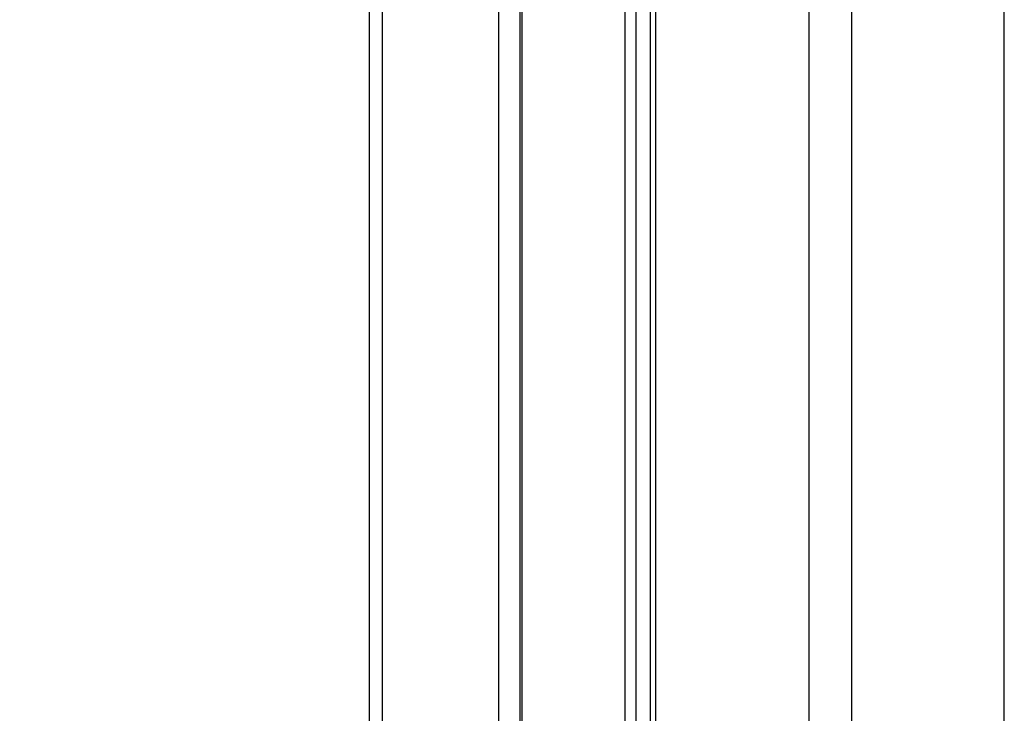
# Model space of a CAD drawing. Header units: millimetres. Extents: x 20 to 19305, y 40 to 15632.
# Tile 26 of 114: x 6542 to 6799, y 5987 to 6169. Entities that reach past the tile are written whole.
import ezdxf

# ---------------------------------------------------------------- set-up
doc = ezdxf.new("R2010")
doc.units = ezdxf.units.MM
doc.layers.add('COMPONENT_GEOMETRY', color=7, linetype='Continuous')
doc.styles.add('SLDTEXTSTYLE1', font='TXT', dxfattribs={"width": 0.75})
doc.dimstyles.new('SLDDIMSTYLE0', dxfattribs={"dimtxt": 150, "dimasz": 6.604, "dimexe": 0, "dimexo": 0.0625, "dimgap": 37.5, "dimtad": 0, "dimtih": 1, "dimtoh": 1, "dimdec": 0, "dimlfac": 0.5, "dimrnd": 1e-09, "dimzin": 12, "dimdsep": 46, "dimtxsty": 'SLDTEXTSTYLE1', "dimsah": 1, "dimcen": 0.09, "dimadec": 0, "dimazin": 3, "dimtfac": 1, "dimtdec": 0, "dimtofl": 0, "dimtmove": 0, "dimatfit": 3, "dimfxl": 1, "dimfrac": 2, "dimtolj": 1, "dimtzin": 12, "dimarcsym": 0})

# ---------------------------------------------------------------- blocks, each defined once
blk = doc.blocks.new('_D_3')
at = {"layer": 'COMPONENT_GEOMETRY', "color": 7, "ltscale": 2}
for p, q in [((6638.52, 7959.49), (957.92, 7959.49)), ((964.27, 7959.49), (964.27, 4965.91)), ((964.27, 1734.2), (964.27, 4727.78)), ((5843.41, 1734.2), (957.92, 1734.2))]:
    blk.add_line(p, q, dxfattribs=at)
for points in [[(964.27, 7959.49), (963.26, 7952.89), (965.29, 7952.89)], [(964.27, 1734.2), (965.29, 1740.8), (963.26, 1740.8)]]:
    blk.add_solid(points, dxfattribs=at)
at = {"layer": 'COMPONENT_GEOMETRY', "color": 7, "ltscale": 2, "insert": (742.61, 4921.14), "char_height": 150, "attachment_point": 1, "style": 'SLDTEXTSTYLE1'}
blk.add_mtext('3113', dxfattribs=at)

msp = doc.modelspace()

# ---------------------------------------------------------------- linework, layer by layer
at = {"color": 8, "linetype": 'Continuous', "lineweight": 25, "ltscale": 2}
for p, q in [((6748.24, 2191.49), (6748.24, 7939.49)), ((6759.31, 7939.49), (6759.31, 2191.49)), ((6799.26, 2191.49), (6799.26, 7939.49)), ((6636.74, 6408.56), (6636.74, 5903.69)), ((6667.23, 5907.19), (6667.23, 6408.56)), ((6673.24, 6408.56), (6673.24, 5910.35)), ((6700.18, 5905.8), (6700.18, 6408.56)), ((6702.97, 6408.56), (6702.97, 5902.87)), ((6708.14, 6408.56), (6708.14, 5895.15))]:
    msp.add_line(p, q, dxfattribs=at)
at = {"color": 7, "linetype": 'Continuous', "lineweight": 25, "ltscale": 2}
for p, q in [((6633.39, 5903.89), (6633.39, 6408.56)), ((6672.65, 6408.56), (6672.65, 5910.13)), ((6706.75, 6408.56), (6706.75, 5897.72))]:
    msp.add_line(p, q, dxfattribs=at)

# ---------------------------------------------------------------- dimensions: what is measured, and where the dimension line sits
at = {"layer": 'COMPONENT_GEOMETRY', "color": 7, "ltscale": 2}
dim = msp.add_linear_dim(base=(964.27, 7959.49), p1=(5845.95, 1734.2), p2=(6641.06, 7959.49), angle=90, dimstyle='SLDDIMSTYLE0', dxfattribs=at)
dim.commit()
dim.dimension.update_dxf_attribs({"geometry": '_D_3', "text_midpoint": (964.27, 4846.84), "dimtype": 160})

doc.saveas('drawing.dxf')
